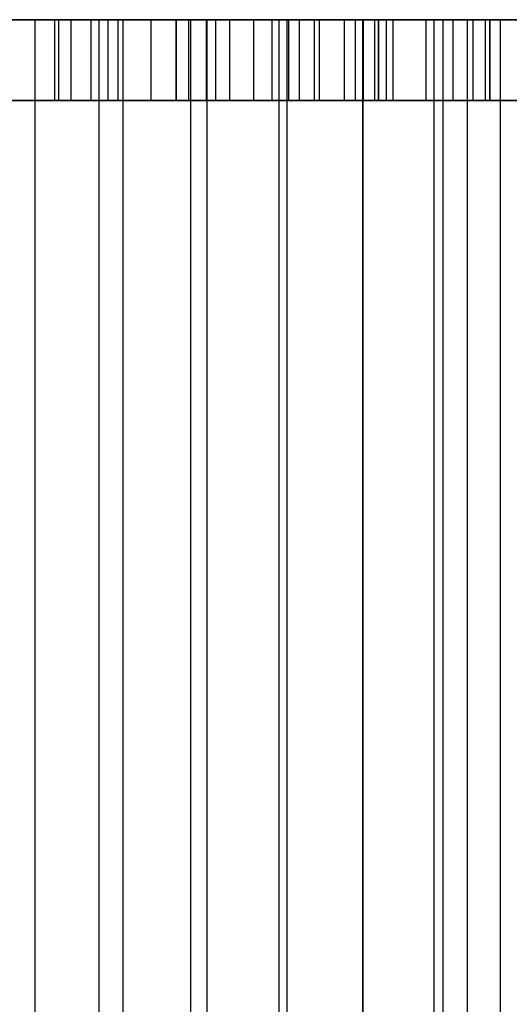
# Model space of a CAD drawing. Extents: x -125 to 125, y -143 to 0.
# Tile 237 of 241: x 10 to 15, y -10 to 0. Entities that reach past the tile are written whole.
import ezdxf

# ---------------------------------------------------------------- set-up
doc = ezdxf.new("R2010")
doc.units = 0
doc.header["$LTSCALE"] = 25.4
doc.layers.get('0').update_dxf_attribs({"linetype": 'CONTINUOUS'})

# ---------------------------------------------------------------- blocks, each defined once
blk = doc.blocks.new('NL2500026672_STL')
at = {"color": 0}
for p, q in [((13.7801, 0, -12.3433), (14.5782, 0, -11.3897)), ((13.7801, 0, -12.3433), (14.5782, 0, -11.3897)), ((14.9039, 0, -10.9601), (14.5782, 0, -11.3897)), ((14.5782, 0, -11.3897), (14.5782, -10, -11.3897)), ((15.7602, 0, -12.3132), (14.5782, 0, -11.3897)), ((14.9039, 0, -10.9601), (14.5782, 0, -11.3897)), ((14.5782, 0, -11.3897), (14.5782, -10, -11.3897)), ((15.7602, 0, -12.3132), (14.5782, 0, -11.3897)), ((15.7602, 0, -12.3132), (14.5782, 0, -11.3897)), ((15.7602, 0, -12.3132), (14.5782, 0, -11.3897)), ((14.5782, 0, -11.3897), (14.5782, -0.8, -11.3897)), ((14.5782, 0, -11.3897), (14.5782, -0.8, -11.3897)), ((15.5106, 0, -10.0833), (14.9039, 0, -10.9601)), ((14.9039, 0, -10.9601), (14.9039, -19, -10.9601)), ((14.9039, 0, -10.9601), (14.9039, -19, -10.9601)), ((15.5106, 0, -10.0833), (14.9039, 0, -10.9601)), ((17.7, 0, -78.2), (-17.7, 0, -78.2)), ((17.7, 0, -78.2), (-17.7, 0, -78.2)), ((11.7, 0, -51.2), (-11.7, 0, -51.2)), ((11.7, 0, -51.2), (-11.7, 0, -51.2)), ((-4.0378, 0, -72.2), (11.7, 0, -72.2)), ((-4.0378, 0, -72.2), (11.7, 0, -72.2)), ((9.4035, 0, 15.9319), (10.3057, 0, 15.3636)), ((9.4035, 0, 15.9319), (10.3057, 0, 15.3636)), ((10.939, 0, 16.7433), (10, 0, 17.3205)), ((10.939, 0, 16.7433), (10, 0, 17.3205)), ((10.0055, 0, -15.5608), (11.0282, 0, -14.8535)), ((10.0055, 0, -15.5608), (11.0282, 0, -14.8535)), ((10.3057, 0, 15.3636), (10.3057, -19, 15.3636)), ((10.3057, 0, 15.3636), (10.3057, -19, 15.3636)), ((10.3057, 0, 15.3636), (11.1738, 0, 14.7444)), ((10.3057, 0, 15.3636), (11.1738, 0, 14.7444)), ((10.5413, 0, -21.2806), (10.5, 0, -21.7)), ((10.5, 0, -21.7), (10.5, 0, -24.2)), ((10.5, 0, -24.2), (10.5413, 0, -24.6194)), ((10.5, 0, -24.2), (10.5, -0.8, -24.2)), ((10.5, 0, -24.2), (10.5413, 0, -24.6194)), ((10.5, 0, -21.7), (10.5, 0, -24.2)), ((10.5, 0, -21.7), (10.5, -0.8, -21.7)), ((10.5, 0, -24.2), (10.5, -0.8, -24.2)), ((10.5, 0, -21.7), (10.5, -0.8, -21.7)), ((10.5413, 0, -21.2806), (10.5, 0, -21.7)), ((10.6637, 0, -20.8772), (10.5413, 0, -21.2806)), ((10.5413, 0, -24.6194), (10.6637, 0, -25.0228)), ((10.5413, -0.8, -24.6194), (10.5413, 0, -24.6194)), ((10.5413, -0.8, -24.6194), (10.5413, 0, -24.6194)), ((10.5413, 0, -24.6194), (10.6637, 0, -25.0228)), ((10.5413, -0.8, -21.2806), (10.5413, 0, -21.2806)), ((10.6637, 0, -20.8772), (10.5413, 0, -21.2806)), ((10.5413, -0.8, -21.2806), (10.5413, 0, -21.2806)), ((10.8623, 0, -20.5055), (10.6637, 0, -20.8772)), ((10.6637, 0, -25.0228), (10.8623, 0, -25.3945)), ((10.6637, -0.8, -25.0228), (10.6637, 0, -25.0228)), ((10.6637, -0.8, -25.0228), (10.6637, 0, -25.0228)), ((10.6637, 0, -25.0228), (10.8623, 0, -25.3945)), ((10.6637, -0.8, -20.8772), (10.6637, 0, -20.8772)), ((10.8623, 0, -20.5055), (10.6637, 0, -20.8772)), ((10.6637, -0.8, -20.8772), (10.6637, 0, -20.8772)), ((11.1297, 0, -20.1797), (10.8623, 0, -20.5055)), ((10.8623, 0, -25.3945), (11.1297, 0, -25.7203)), ((10.8623, -0.8, -25.3945), (10.8623, 0, -25.3945)), ((10.8623, -0.8, -25.3945), (10.8623, 0, -25.3945)), ((10.8623, 0, -25.3945), (11.1297, 0, -25.7203)), ((10.8623, -0.8, -20.5055), (10.8623, 0, -20.5055)), ((11.1297, 0, -20.1797), (10.8623, 0, -20.5055)), ((10.8623, -0.8, -20.5055), (10.8623, 0, -20.5055)), ((11.8447, 0, 16.1153), (10.939, 0, 16.7433)), ((10.939, 0, 16.7433), (10.939, -19, 16.7433)), ((10.939, 0, 16.7433), (10.939, -19, 16.7433)), ((11.8447, 0, 16.1153), (10.939, 0, 16.7433)), ((11.0282, 0, -14.8535), (12.0011, 0, -14.0792)), ((11.0282, -0.8, -14.8535), (11.0282, 0, -14.8535)), ((11.0282, -0.8, -14.8535), (11.0282, 0, -14.8535)), ((11.0282, 0, -14.8535), (12.0011, 0, -14.0792)), ((11.4555, 0, -19.9123), (11.1297, 0, -20.1797)), ((11.1297, 0, -25.7203), (11.4555, 0, -25.9877)), ((11.1297, -0.8, -25.7203), (11.1297, 0, -25.7203)), ((11.1297, -0.8, -25.7203), (11.1297, 0, -25.7203)), ((11.1297, 0, -25.7203), (11.4555, 0, -25.9877)), ((11.1297, -0.8, -20.1797), (11.1297, 0, -20.1797)), ((11.4555, 0, -19.9123), (11.1297, 0, -20.1797)), ((11.1297, -0.8, -20.1797), (11.1297, 0, -20.1797)), ((11.1738, 0, 14.7444), (11.1738, -19, 14.7444)), ((11.1738, 0, 14.7444), (11.1738, -19, 14.7444)), ((11.1738, 0, 14.7444), (12.0046, 0, 14.0762)), ((11.1738, 0, 14.7444), (12.0046, 0, 14.0762)), ((11.8272, 0, -19.7137), (11.4555, 0, -19.9123)), ((11.4555, 0, -25.9877), (11.8272, 0, -26.1863)), ((11.4555, -0.8, -25.9877), (11.4555, 0, -25.9877)), ((11.4555, -0.8, -25.9877), (11.4555, 0, -25.9877)), ((11.4555, 0, -25.9877), (11.8272, 0, -26.1863)), ((11.4555, -0.8, -19.9123), (11.4555, 0, -19.9123)), ((11.8272, 0, -19.7137), (11.4555, 0, -19.9123)), ((11.4555, -0.8, -19.9123), (11.4555, 0, -19.9123)), ((12.0902, 0, -51.2384), (11.7, 0, -51.2)), ((11.7, 0, -72.2), (12.0902, 0, -72.1616)), ((11.7, 0, -51.2), (11.7, -0.8, -51.2)), ((11.7, -0.8, -72.2), (11.7, 0, -72.2)), ((11.7, 0, -72.2), (12.0902, 0, -72.1616)), ((11.7, -0.8, -72.2), (11.7, 0, -72.2)), ((11.7, 0, -51.2), (11.7, -0.8, -51.2)), ((12.0902, 0, -51.2384), (11.7, 0, -51.2)), ((12.2306, 0, -19.5913), (11.8272, 0, -19.7137)), ((11.8272, 0, -26.1863), (12.2306, 0, -26.3087)), ((11.8272, -0.8, -26.1863), (11.8272, 0, -26.1863)), ((11.8272, -0.8, -26.1863), (11.8272, 0, -26.1863)), ((11.8272, 0, -26.1863), (12.2306, 0, -26.3087)), ((11.8272, -0.8, -19.7137), (11.8272, 0, -19.7137)), ((12.2306, 0, -19.5913), (11.8272, 0, -19.7137)), ((11.8272, -0.8, -19.7137), (11.8272, 0, -19.7137)), ((12.7145, 0, 15.4383), (11.8447, 0, 16.1153)), ((11.8447, 0, 16.1153), (11.8447, -19, 16.1153)), ((11.8447, 0, 16.1153), (11.8447, -19, 16.1153)), ((12.7145, 0, 15.4383), (11.8447, 0, 16.1153)), ((12.0011, 0, -14.0792), (12.9198, 0, -13.2411)), ((12.0011, -0.8, -14.0792), (12.0011, 0, -14.0792)), ((12.0011, -0.8, -14.0792), (12.0011, 0, -14.0792)), ((12.0011, 0, -14.0792), (12.9198, 0, -13.2411)), ((12.0046, 0, 14.0762), (12.0046, -19, 14.0762)), ((12.0046, 0, 14.0762), (12.0046, -19, 14.0762)), ((12.0046, 0, 14.0762), (12.7957, 0, 13.3612)), ((12.0046, 0, 14.0762), (12.7957, 0, 13.3612)), ((12.4654, 0, -51.3522), (12.0902, 0, -51.2384)), ((12.0902, 0, -72.1616), (12.4654, 0, -72.0478)), ((12.0902, 0, -72.1616), (12.4654, 0, -72.0478)), ((12.0902, 0, -72.1616), (12.0902, -0.8, -72.1616)), ((12.0902, 0, -72.1616), (12.0902, -0.8, -72.1616)), ((12.0902, 0, -51.2384), (12.0902, -0.8, -51.2384)), ((12.0902, 0, -51.2384), (12.0902, -0.8, -51.2384)), ((12.4654, 0, -51.3522), (12.0902, 0, -51.2384)), ((12.65, 0, -19.55), (12.2306, 0, -19.5913)), ((12.2306, 0, -26.3087), (12.65, 0, -26.35)), ((12.2306, -0.8, -26.3087), (12.2306, 0, -26.3087)), ((12.2306, -0.8, -26.3087), (12.2306, 0, -26.3087)), ((12.2306, 0, -26.3087), (12.65, 0, -26.35)), ((12.2306, -0.8, -19.5913), (12.2306, 0, -19.5913)), ((12.65, 0, -19.55), (12.2306, 0, -19.5913)), ((12.2306, -0.8, -19.5913), (12.2306, 0, -19.5913)), ((12.8111, 0, -51.5371), (12.4654, 0, -51.3522)), ((12.4654, 0, -72.0478), (12.8111, 0, -71.8629)), ((12.4654, 0, -72.0478), (12.8111, 0, -71.8629)), ((12.4654, 0, -72.0478), (12.4654, -0.8, -72.0478)), ((12.4654, 0, -72.0478), (12.4654, -0.8, -72.0478)), ((12.4654, 0, -51.3522), (12.4654, -0.8, -51.3522)), ((12.4654, 0, -51.3522), (12.4654, -0.8, -51.3522)), ((12.8111, 0, -51.5371), (12.4654, 0, -51.3522)), ((13.0694, 0, -19.5913), (12.65, 0, -19.55)), ((12.65, 0, -26.35), (13.0694, 0, -26.3087)), ((12.65, -0.8, -26.35), (12.65, 0, -26.35)), ((12.65, -0.8, -26.35), (12.65, 0, -26.35)), ((12.65, 0, -26.35), (13.0694, 0, -26.3087)), ((12.65, -0.8, -19.55), (12.65, 0, -19.55)), ((13.0694, 0, -19.5913), (12.65, 0, -19.55)), ((12.65, -0.8, -19.55), (12.65, 0, -19.55)), ((13.5456, 0, 14.7145), (12.7145, 0, 15.4383)), ((12.7145, 0, 15.4383), (12.7145, -19, 15.4383)), ((12.7145, 0, 15.4383), (12.7145, -19, 15.4383)), ((13.5456, 0, 14.7145), (12.7145, 0, 15.4383)), ((12.7957, 0, 13.3612), (12.7957, -19, 13.3612)), ((12.7957, 0, 13.3612), (12.7957, -19, 13.3612)), ((12.7957, 0, 13.3612), (13.5442, 0, 12.6018)), ((12.7957, 0, 13.3612), (13.5442, 0, 12.6018)), ((13.1142, 0, -51.7858), (12.8111, 0, -51.5371)), ((12.8111, 0, -71.8629), (13.1142, 0, -71.6142)), ((12.8111, 0, -71.8629), (13.1142, 0, -71.6142)), ((12.8111, 0, -71.8629), (12.8111, -0.8, -71.8629)), ((12.8111, 0, -71.8629), (12.8111, -0.8, -71.8629)), ((12.8111, 0, -51.5371), (12.8111, -0.8, -51.5371)), ((12.8111, 0, -51.5371), (12.8111, -0.8, -51.5371)), ((13.1142, 0, -51.7858), (12.8111, 0, -51.5371)), ((12.9198, 0, -13.2411), (13.7801, 0, -12.3433)), ((12.9198, -0.8, -13.2411), (12.9198, 0, -13.2411)), ((12.9198, -0.8, -13.2411), (12.9198, 0, -13.2411)), ((12.9198, 0, -13.2411), (13.7801, 0, -12.3433)), ((13.0694, 0, -26.3087), (13.4728, 0, -26.1863)), ((13.4728, 0, -19.7137), (13.0694, 0, -19.5913)), ((13.0694, -0.8, -26.3087), (13.0694, 0, -26.3087)), ((13.0694, -0.8, -26.3087), (13.0694, 0, -26.3087)), ((13.0694, 0, -26.3087), (13.4728, 0, -26.1863)), ((13.0694, -0.8, -19.5913), (13.0694, 0, -19.5913)), ((13.4728, 0, -19.7137), (13.0694, 0, -19.5913)), ((13.0694, -0.8, -19.5913), (13.0694, 0, -19.5913)), ((13.3629, 0, -52.0889), (13.1142, 0, -51.7858)), ((13.1142, 0, -71.6142), (13.3629, 0, -71.3111)), ((13.1142, 0, -71.6142), (13.3629, 0, -71.3111)), ((13.1142, 0, -71.6142), (13.1142, -0.8, -71.6142)), ((13.1142, 0, -71.6142), (13.1142, -0.8, -71.6142)), ((13.1142, 0, -51.7858), (13.1142, -0.8, -51.7858)), ((13.1142, 0, -51.7858), (13.1142, -0.8, -51.7858)), ((13.3629, 0, -52.0889), (13.1142, 0, -51.7858)), ((13.5478, 0, -52.4346), (13.3629, 0, -52.0889)), ((13.3629, 0, -71.3111), (13.5478, 0, -70.9654)), ((13.3629, 0, -71.3111), (13.5478, 0, -70.9654)), ((13.3629, 0, -71.3111), (13.3629, -0.8, -71.3111)), ((13.3629, 0, -71.3111), (13.3629, -0.8, -71.3111)), ((13.3629, 0, -52.0889), (13.3629, -0.8, -52.0889)), ((13.3629, 0, -52.0889), (13.3629, -0.8, -52.0889)), ((13.5478, 0, -52.4346), (13.3629, 0, -52.0889)), ((13.4728, 0, -26.1863), (13.8445, 0, -25.9877)), ((13.8445, 0, -19.9123), (13.4728, 0, -19.7137)), ((13.4728, -0.8, -26.1863), (13.4728, 0, -26.1863)), ((13.4728, -0.8, -26.1863), (13.4728, 0, -26.1863)), ((13.4728, 0, -26.1863), (13.8445, 0, -25.9877)), ((13.4728, -0.8, -19.7137), (13.4728, 0, -19.7137)), ((13.8445, 0, -19.9123), (13.4728, 0, -19.7137)), ((13.4728, -0.8, -19.7137), (13.4728, 0, -19.7137)), ((13.5442, 0, 12.6018), (13.5442, -19, 12.6018)), ((13.5442, 0, 12.6018), (13.5442, -19, 12.6018)), ((13.5442, 0, 12.6018), (14.2477, 0, 11.8006)), ((13.5442, 0, 12.6018), (14.2477, 0, 11.8006)), ((14.3357, 0, 13.9459), (13.5456, 0, 14.7145)), ((13.5456, 0, 14.7145), (13.5456, -19, 14.7145)), ((13.5456, 0, 14.7145), (13.5456, -19, 14.7145)), ((14.3357, 0, 13.9459), (13.5456, 0, 14.7145)), ((13.6616, 0, -52.8098), (13.5478, 0, -52.4346)), ((13.5478, 0, -70.9654), (13.6616, 0, -70.5902)), ((13.5478, 0, -70.9654), (13.6616, 0, -70.5902)), ((13.5478, 0, -70.9654), (13.5478, -0.8, -70.9654)), ((13.5478, 0, -70.9654), (13.5478, -0.8, -70.9654)), ((13.5478, 0, -52.4346), (13.5478, -0.8, -52.4346)), ((13.5478, 0, -52.4346), (13.5478, -0.8, -52.4346)), ((13.6616, 0, -52.8098), (13.5478, 0, -52.4346)), ((13.7, 0, -53.2), (13.6616, 0, -52.8098)), ((13.6616, 0, -70.5902), (13.7, 0, -70.2)), ((13.6616, 0, -70.5902), (13.7, 0, -70.2)), ((13.6616, 0, -70.5902), (13.6616, -0.8, -70.5902)), ((13.6616, 0, -70.5902), (13.6616, -0.8, -70.5902)), ((13.6616, 0, -52.8098), (13.6616, -0.8, -52.8098)), ((13.6616, 0, -52.8098), (13.6616, -0.8, -52.8098)), ((13.7, 0, -53.2), (13.6616, 0, -52.8098)), ((13.7, 0, -70.2), (13.7, 0, -53.2)), ((13.7, -0.8, -53.2), (13.7, 0, -53.2)), ((13.7, 0, -70.2), (13.7, 0, -53.2)), ((13.7, 0, -70.2), (13.7, -0.8, -70.2)), ((13.7, 0, -70.2), (13.7, -0.8, -70.2)), ((13.7, -0.8, -53.2), (13.7, 0, -53.2)), ((13.7801, -0.8, -12.3433), (13.7801, 0, -12.3433)), ((13.7801, -0.8, -12.3433), (13.7801, 0, -12.3433)), ((13.8445, 0, -25.9877), (14.1703, 0, -25.7203)), ((14.1703, 0, -20.1797), (13.8445, 0, -19.9123)), ((13.8445, -0.8, -25.9877), (13.8445, 0, -25.9877)), ((13.8445, -0.8, -25.9877), (13.8445, 0, -25.9877)), ((13.8445, 0, -25.9877), (14.1703, 0, -25.7203)), ((13.8445, -0.8, -19.9123), (13.8445, 0, -19.9123)), ((14.1703, 0, -20.1797), (13.8445, 0, -19.9123)), ((13.8445, -0.8, -19.9123), (13.8445, 0, -19.9123)), ((14.1703, 0, -25.7203), (14.4377, 0, -25.3945)), ((14.4377, 0, -20.5055), (14.1703, 0, -20.1797)), ((14.1703, -0.8, -25.7203), (14.1703, 0, -25.7203)), ((14.1703, -0.8, -25.7203), (14.1703, 0, -25.7203)), ((14.1703, 0, -25.7203), (14.4377, 0, -25.3945)), ((14.1703, -0.8, -20.1797), (14.1703, 0, -20.1797)), ((14.4377, 0, -20.5055), (14.1703, 0, -20.1797)), ((14.1703, -0.8, -20.1797), (14.1703, 0, -20.1797)), ((14.2477, 0, 11.8006), (14.2477, -19, 11.8006)), ((14.2477, 0, 11.8006), (14.2477, -19, 11.8006)), ((14.2477, 0, 11.8006), (14.9039, 0, 10.9601)), ((14.2477, 0, 11.8006), (14.9039, 0, 10.9601)), ((15.0821, 0, 13.135), (14.3357, 0, 13.9459)), ((14.3357, 0, 13.9459), (14.3357, -19, 13.9459)), ((14.3357, 0, 13.9459), (14.3357, -19, 13.9459)), ((15.0821, 0, 13.135), (14.3357, 0, 13.9459)), ((14.4377, 0, -25.3945), (14.6363, 0, -25.0228)), ((14.6363, 0, -20.8772), (14.4377, 0, -20.5055)), ((14.4377, -0.8, -25.3945), (14.4377, 0, -25.3945)), ((14.4377, -0.8, -25.3945), (14.4377, 0, -25.3945)), ((14.4377, 0, -25.3945), (14.6363, 0, -25.0228)), ((14.4377, -0.8, -20.5055), (14.4377, 0, -20.5055)), ((14.6363, 0, -20.8772), (14.4377, 0, -20.5055)), ((14.4377, -0.8, -20.5055), (14.4377, 0, -20.5055)), ((14.6363, 0, -25.0228), (14.7587, 0, -24.6194)), ((14.7587, 0, -21.2806), (14.6363, 0, -20.8772)), ((14.6363, -0.8, -25.0228), (14.6363, 0, -25.0228)), ((14.6363, -0.8, -25.0228), (14.6363, 0, -25.0228)), ((14.6363, 0, -25.0228), (14.7587, 0, -24.6194)), ((14.6363, -0.8, -20.8772), (14.6363, 0, -20.8772)), ((14.7587, 0, -21.2806), (14.6363, 0, -20.8772)), ((14.6363, -0.8, -20.8772), (14.6363, 0, -20.8772)), ((14.7587, 0, -24.6194), (14.8, 0, -24.2)), ((14.8, 0, -21.7), (14.7587, 0, -21.2806)), ((14.7587, -0.8, -24.6194), (14.7587, 0, -24.6194)), ((14.7587, -0.8, -24.6194), (14.7587, 0, -24.6194)), ((14.7587, 0, -24.6194), (14.8, 0, -24.2)), ((14.7587, -0.8, -21.2806), (14.7587, 0, -21.2806)), ((14.8, 0, -21.7), (14.7587, 0, -21.2806)), ((14.7587, -0.8, -21.2806), (14.7587, 0, -21.2806)), ((14.8, 0, -24.2), (14.8, 0, -21.7)), ((14.8, -0.8, -24.2), (14.8, 0, -24.2)), ((14.8, 0, -21.7), (14.8, -0.8, -21.7)), ((14.8, 0, -24.2), (14.8, 0, -21.7)), ((14.8, -0.8, -24.2), (14.8, 0, -24.2)), ((14.8, 0, -21.7), (14.8, -0.8, -21.7)), ((14.9039, 0, 10.9601), (14.9039, -19, 10.9601)), ((14.9039, 0, 10.9601), (14.9039, -19, 10.9601)), ((14.9039, 0, 10.9601), (15.5106, 0, 10.0833)), ((14.9039, 0, 10.9601), (15.5106, 0, 10.0833)), ((-17.7, -0.8, -78.2), (17.7, -0.8, -78.2)), ((-17.7, -0.8, -78.2), (17.7, -0.8, -78.2)), ((17.4, -0.8, -78.2), (-17.4, -0.8, -78.2)), ((-17.4, -0.8, -77.2), (17.4, -0.8, -77.2)), ((17.4, -0.8, -78.2), (-17.4, -0.8, -78.2)), ((-17.4, -0.8, -77.2), (17.4, -0.8, -77.2)), ((-11.7, -0.8, -51.2), (11.7, -0.8, -51.2)), ((-11.7, -0.8, -51.2), (11.7, -0.8, -51.2)), ((11.7, -0.8, -72.2), (-4.0378, -0.8, -72.2)), ((11.7, -0.8, -72.2), (-4.0378, -0.8, -72.2)), ((11.0282, -0.8, -14.8535), (10.0055, -0.8, -15.5608)), ((11.0282, -0.8, -14.8535), (10.0055, -0.8, -15.5608)), ((10.5413, -0.8, -24.6194), (10.5, -0.8, -24.2)), ((10.5, -0.8, -24.2), (10.5, -0.8, -21.7)), ((10.5, -0.8, -21.7), (10.5413, -0.8, -21.2806)), ((10.5413, -0.8, -24.6194), (10.5, -0.8, -24.2)), ((10.5, -0.8, -24.2), (10.5, -0.8, -21.7)), ((10.5, -0.8, -21.7), (10.5413, -0.8, -21.2806)), ((10.6637, -0.8, -25.0228), (10.5413, -0.8, -24.6194)), ((10.5413, -0.8, -21.2806), (10.6637, -0.8, -20.8772)), ((10.6637, -0.8, -25.0228), (10.5413, -0.8, -24.6194)), ((10.5413, -0.8, -21.2806), (10.6637, -0.8, -20.8772)), ((10.6637, -0.8, -20.8772), (10.8623, -0.8, -20.5055)), ((10.8623, -0.8, -25.3945), (10.6637, -0.8, -25.0228)), ((10.8623, -0.8, -25.3945), (10.6637, -0.8, -25.0228)), ((10.6637, -0.8, -20.8772), (10.8623, -0.8, -20.5055)), ((10.8623, -0.8, -20.5055), (11.1297, -0.8, -20.1797)), ((11.1297, -0.8, -25.7203), (10.8623, -0.8, -25.3945)), ((11.1297, -0.8, -25.7203), (10.8623, -0.8, -25.3945)), ((10.8623, -0.8, -20.5055), (11.1297, -0.8, -20.1797)), ((12.0011, -0.8, -14.0792), (11.0282, -0.8, -14.8535)), ((12.0011, -0.8, -14.0792), (11.0282, -0.8, -14.8535)), ((11.1297, -0.8, -20.1797), (11.4555, -0.8, -19.9123)), ((11.4555, -0.8, -25.9877), (11.1297, -0.8, -25.7203)), ((11.4555, -0.8, -25.9877), (11.1297, -0.8, -25.7203)), ((11.1297, -0.8, -20.1797), (11.4555, -0.8, -19.9123)), ((11.4555, -0.8, -19.9123), (11.8272, -0.8, -19.7137)), ((11.8272, -0.8, -26.1863), (11.4555, -0.8, -25.9877)), ((11.8272, -0.8, -26.1863), (11.4555, -0.8, -25.9877)), ((11.4555, -0.8, -19.9123), (11.8272, -0.8, -19.7137)), ((11.7, -0.8, -51.2), (12.0902, -0.8, -51.2384)), ((12.0902, -0.8, -72.1616), (11.7, -0.8, -72.2)), ((12.0902, -0.8, -72.1616), (11.7, -0.8, -72.2)), ((11.7, -0.8, -51.2), (12.0902, -0.8, -51.2384)), ((11.8272, -0.8, -19.7137), (12.2306, -0.8, -19.5913)), ((12.2306, -0.8, -26.3087), (11.8272, -0.8, -26.1863)), ((12.2306, -0.8, -26.3087), (11.8272, -0.8, -26.1863)), ((11.8272, -0.8, -19.7137), (12.2306, -0.8, -19.5913)), ((12.9198, -0.8, -13.2411), (12.0011, -0.8, -14.0792)), ((12.9198, -0.8, -13.2411), (12.0011, -0.8, -14.0792)), ((12.0902, -0.8, -51.2384), (12.4654, -0.8, -51.3522)), ((12.4654, -0.8, -72.0478), (12.0902, -0.8, -72.1616)), ((12.4654, -0.8, -72.0478), (12.0902, -0.8, -72.1616)), ((12.0902, -0.8, -51.2384), (12.4654, -0.8, -51.3522)), ((12.2306, -0.8, -19.5913), (12.65, -0.8, -19.55)), ((12.65, -0.8, -26.35), (12.2306, -0.8, -26.3087)), ((12.65, -0.8, -26.35), (12.2306, -0.8, -26.3087)), ((12.2306, -0.8, -19.5913), (12.65, -0.8, -19.55)), ((12.4654, -0.8, -51.3522), (12.8111, -0.8, -51.5371)), ((12.8111, -0.8, -71.8629), (12.4654, -0.8, -72.0478)), ((12.8111, -0.8, -71.8629), (12.4654, -0.8, -72.0478)), ((12.4654, -0.8, -51.3522), (12.8111, -0.8, -51.5371)), ((12.65, -0.8, -19.55), (13.0694, -0.8, -19.5913)), ((13.0694, -0.8, -26.3087), (12.65, -0.8, -26.35)), ((13.0694, -0.8, -26.3087), (12.65, -0.8, -26.35)), ((12.65, -0.8, -19.55), (13.0694, -0.8, -19.5913)), ((12.8111, -0.8, -51.5371), (13.1142, -0.8, -51.7858)), ((13.1142, -0.8, -71.6142), (12.8111, -0.8, -71.8629)), ((13.1142, -0.8, -71.6142), (12.8111, -0.8, -71.8629)), ((12.8111, -0.8, -51.5371), (13.1142, -0.8, -51.7858)), ((13.7801, -0.8, -12.3433), (12.9198, -0.8, -13.2411)), ((13.7801, -0.8, -12.3433), (12.9198, -0.8, -13.2411)), ((13.0694, -0.8, -19.5913), (13.4728, -0.8, -19.7137)), ((13.4728, -0.8, -26.1863), (13.0694, -0.8, -26.3087)), ((13.4728, -0.8, -26.1863), (13.0694, -0.8, -26.3087)), ((13.0694, -0.8, -19.5913), (13.4728, -0.8, -19.7137)), ((13.1142, -0.8, -51.7858), (13.3629, -0.8, -52.0889)), ((13.3629, -0.8, -71.3111), (13.1142, -0.8, -71.6142)), ((13.3629, -0.8, -71.3111), (13.1142, -0.8, -71.6142)), ((13.1142, -0.8, -51.7858), (13.3629, -0.8, -52.0889)), ((13.3629, -0.8, -52.0889), (13.5478, -0.8, -52.4346)), ((13.5478, -0.8, -70.9654), (13.3629, -0.8, -71.3111)), ((13.5478, -0.8, -70.9654), (13.3629, -0.8, -71.3111)), ((13.3629, -0.8, -52.0889), (13.5478, -0.8, -52.4346)), ((13.4728, -0.8, -19.7137), (13.8445, -0.8, -19.9123)), ((13.8445, -0.8, -25.9877), (13.4728, -0.8, -26.1863)), ((13.8445, -0.8, -25.9877), (13.4728, -0.8, -26.1863)), ((13.4728, -0.8, -19.7137), (13.8445, -0.8, -19.9123)), ((13.5478, -0.8, -52.4346), (13.6616, -0.8, -52.8098)), ((13.6616, -0.8, -70.5902), (13.5478, -0.8, -70.9654)), ((13.6616, -0.8, -70.5902), (13.5478, -0.8, -70.9654)), ((13.5478, -0.8, -52.4346), (13.6616, -0.8, -52.8098)), ((13.6616, -0.8, -52.8098), (13.7, -0.8, -53.2)), ((13.7, -0.8, -70.2), (13.6616, -0.8, -70.5902)), ((13.7, -0.8, -70.2), (13.6616, -0.8, -70.5902)), ((13.6616, -0.8, -52.8098), (13.7, -0.8, -53.2)), ((13.7, -0.8, -53.2), (13.7, -0.8, -70.2)), ((13.7, -0.8, -53.2), (13.7, -0.8, -70.2)), ((14.5782, -0.8, -11.3897), (13.7801, -0.8, -12.3433)), ((14.5782, -0.8, -11.3897), (13.7801, -0.8, -12.3433)), ((13.8445, -0.8, -19.9123), (14.1703, -0.8, -20.1797)), ((14.1703, -0.8, -25.7203), (13.8445, -0.8, -25.9877)), ((14.1703, -0.8, -25.7203), (13.8445, -0.8, -25.9877)), ((13.8445, -0.8, -19.9123), (14.1703, -0.8, -20.1797)), ((14.1703, -0.8, -20.1797), (14.4377, -0.8, -20.5055)), ((14.4377, -0.8, -25.3945), (14.1703, -0.8, -25.7203)), ((14.4377, -0.8, -25.3945), (14.1703, -0.8, -25.7203)), ((14.1703, -0.8, -20.1797), (14.4377, -0.8, -20.5055)), ((14.4377, -0.8, -20.5055), (14.6363, -0.8, -20.8772)), ((14.6363, -0.8, -25.0228), (14.4377, -0.8, -25.3945)), ((14.6363, -0.8, -25.0228), (14.4377, -0.8, -25.3945)), ((14.4377, -0.8, -20.5055), (14.6363, -0.8, -20.8772)), ((15.7602, -0.8, -12.3132), (14.5782, -0.8, -11.3897)), ((15.7602, -0.8, -12.3132), (14.5782, -0.8, -11.3897)), ((14.6363, -0.8, -20.8772), (14.7587, -0.8, -21.2806)), ((14.7587, -0.8, -24.6194), (14.6363, -0.8, -25.0228)), ((14.7587, -0.8, -24.6194), (14.6363, -0.8, -25.0228)), ((14.6363, -0.8, -20.8772), (14.7587, -0.8, -21.2806)), ((14.7587, -0.8, -21.2806), (14.8, -0.8, -21.7)), ((14.8, -0.8, -24.2), (14.7587, -0.8, -24.6194)), ((14.8, -0.8, -24.2), (14.7587, -0.8, -24.6194)), ((14.7587, -0.8, -21.2806), (14.8, -0.8, -21.7)), ((14.8, -0.8, -21.7), (14.8, -0.8, -24.2)), ((14.8, -0.8, -21.7), (14.8, -0.8, -24.2))]:
    blk.add_line(p, q, dxfattribs=at)

msp = doc.modelspace()

# ---------------------------------------------------------------- block references
at = {"color": 253}
msp.add_blockref('NL2500026672_STL', (0, 0), dxfattribs=at)

doc.saveas('drawing.dxf')
